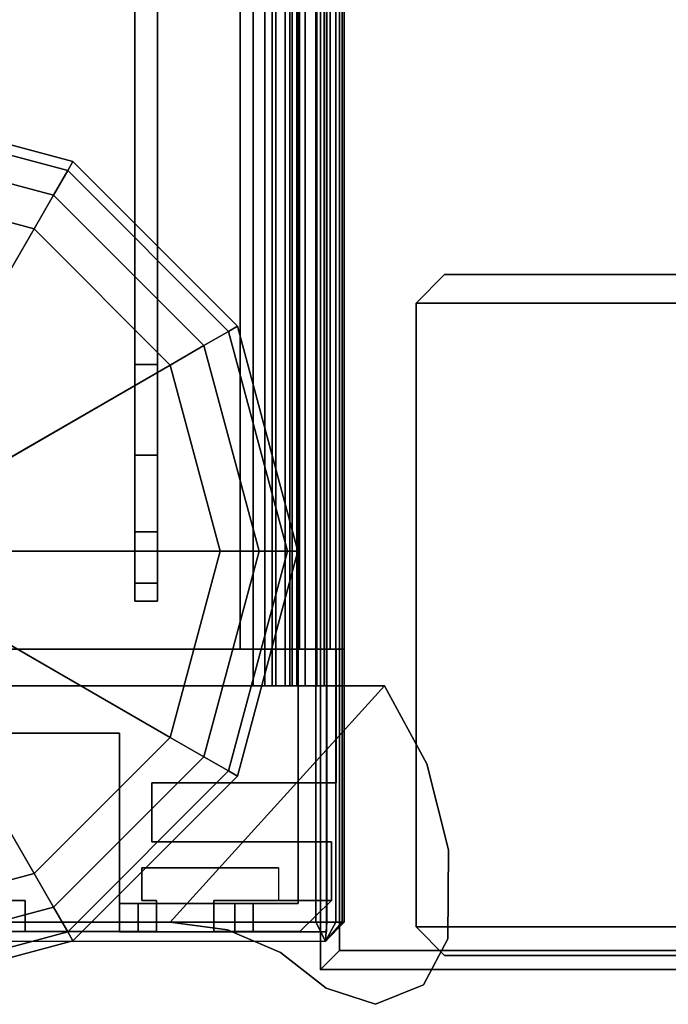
# Model space of a CAD drawing. Header units: inches. Extents: x 10 to 684, y -49 to 81.
# Tile 225 of 256: x 609.01 to 610.38, y -41.4 to -39.32. Entities that reach past the tile are written whole.
import ezdxf

# ---------------------------------------------------------------- set-up
doc = ezdxf.new("R2010")
doc.units = ezdxf.units.IN
doc.header["$MEASUREMENT"] = 0
for name, color, linetype in [('A-FURN-3-NODE', 7, 'Continuous'), ('A-FURN-3-PANEL', 253, 'Continuous'), ('A-FURN-3-PANEL-CORE', 253, 'Continuous'), ('A-FURN-3-PANEL-GLIDE', 250, 'Continuous'), ('A-FURN-3-PANEL-RACE', 252, 'Continuous'), ('A-FURN-3-PANEL-SIDE1', 96, 'Continuous'), ('A-FURN-3-PANEL-SUPPORT', 251, 'Continuous'), ('A-FURN-3-PANEL-TOPCAP', 251, 'Continuous'), ('A-FURN-3-PANEL-TRIM', 252, 'Continuous'), ('A-FURN-3-WKSF-SUPPORT', 252, 'Continuous'), ('A-FURN-3-WKSF-SUPPORT-TRIM', 250, 'Continuous'), ('A-FURN-3-WKSF-TOP', 254, 'Continuous'), ('A-FURN-3-WKSF-TRIM', 252, 'Continuous')]:
    doc.layers.add(name, color=color, linetype=linetype)

# ---------------------------------------------------------------- blocks, each defined once
blk = doc.blocks.new('ZXFS-2400-LNEJ-3D-3')
at = {"layer": 'A-FURN-3-NODE'}
for p in [(0, 0), (0.75, 0), (1.5, 0)]:
    blk.add_point(p, dxfattribs=at)
at = {"layer": 'A-FURN-3-WKSF-SUPPORT'}
for points in [[(0.03, -0.262, 27.69), (0.03, -0.262, 0.5), (0.03, -23.822, 0.5), (0.03, -23.822, 27.69)], [(1.47, -0.262, 27.69), (1.47, -23.822, 27.69), (1.47, -23.822, 0.5), (1.47, -0.262, 0.5)]]:
    blk.add_3dface(points, dxfattribs=at)
at = {"layer": 'A-FURN-3-WKSF-SUPPORT-TRIM'}
for points in [[(0.03, -0.262, 27.69), (0.09, -0.202, 27.75), (0.09, -0.202, 0.5), (0.03, -0.262, 0.5)], [(0.03, -23.822, 27.69), (0.09, -23.882, 27.75), (0.09, -0.202, 27.75), (0.03, -0.262, 27.69)], [(0.09, -0.202, 0.5), (0.09, -0.202, 27.75), (1.41, -0.202, 27.75), (1.41, -0.202, 0.5)], [(0.09, -0.202, 0.5), (0.09, -0.202, 27.75), (1.41, -0.202, 27.75), (1.41, -0.202, 0.5)], [(0.09, -0.202, 27.75), (0.09, -23.882, 27.75), (1.41, -23.882, 27.75), (1.41, -0.202, 27.75)], [(1.47, -0.262, 27.69), (1.47, -0.262, 0.5), (1.41, -0.202, 0.5), (1.41, -0.202, 27.75)], [(1.47, -0.262, 27.69), (1.47, -0.262, 0.5), (1.41, -0.202, 0.5), (1.41, -0.202, 27.75)], [(1.47, -23.822, 27.69), (1.47, -0.262, 27.69), (1.41, -0.202, 27.75), (1.41, -23.882, 27.75)]]:
    blk.add_3dface(points, dxfattribs=at)
blk = doc.blocks.new('WURA-2460-LJSA-3D-3')
at = {"layer": 'A-FURN-3-NODE'}
blk.add_point((0, 0), dxfattribs=at)
at = {"layer": 'A-FURN-3-WKSF-TOP'}
for points, invisible_edges in [([(26.3731, -0.04, 29), (0.04, -0.04, 29), (0.04, -23.882, 29), (27.3772, -1.0441, 29)], 4), ([(0.04, -23.882, 27.75), (0.04, -0.04, 27.75), (26.3731, -0.04, 27.75), (27.3772, -1.0441, 27.75)], 8)]:
    blk.add_3dface(points, dxfattribs=dict(at, invisible_edges=invisible_edges))
at = {"layer": 'A-FURN-3-WKSF-TRIM'}
for points in [[(26.3331, 0, 27.79), (0, 0, 27.79), (0, 0, 28.96), (26.3331, 0, 28.96)], [(0, 0, 27.79), (26.3331, 0, 27.79), (26.3731, -0.04, 27.75), (0.04, -0.04, 27.75)], [(26.3331, 0, 28.96), (0, 0, 28.96), (0.04, -0.04, 29), (26.3731, -0.04, 29)], [(0.04, -23.882, 27.75), (0, -23.882, 27.79), (0, 0, 27.79), (0.04, -0.04, 27.75)], [(0.04, -0.04, 29), (0, 0, 28.96), (0, -23.882, 28.96), (0.04, -23.882, 29)]]:
    blk.add_3dface(points, dxfattribs=at)
at = {"layer": 'A-FURN-3-WKSF-TRIM', "invisible_edges": 4}
blk.add_3dface([(0, 0, 28.96), (0, 0, 27.79), (0, -23.882, 27.79), (0, -23.882, 28.96)], dxfattribs=at)
blk = doc.blocks.new('E2AG-516-F-3D-3')
at = {"layer": 'A-FURN-3-NODE'}
blk.add_point((0, 0), dxfattribs=at)
at = {"layer": 'A-FURN-3-PANEL'}
for points in [[(0.6776, 1.955, 0.032), (0.6776, 0.045, 0.032), (0.6776, 0.045, 16.0991), (0.6776, 1.955, 16.0991)], [(0.6776, 0.045, 16.0991), (2.0526, 0.045, 16.0991), (2.0526, 1.955, 16.0991), (0.6776, 1.955, 16.0991)], [(2.0526, 0.045, 0.032), (0.6776, 0.045, 0.032), (0.6776, 1.955, 0.032), (2.0526, 1.955, 0.032)], [(2.0526, 0.045, 16.0991), (0.6776, 0.045, 16.0991), (0.6776, 0.045, 0.032), (2.0526, 0.045, 0.032)]]:
    blk.add_3dface(points, dxfattribs=at)
at = {"layer": 'A-FURN-3-PANEL-SUPPORT'}
for points, invisible_edges in [([(0.8177, 0.393, -9.4093), (0.7796, 0.393, -9.218), (0.7796, 0.393, -0.468), (0.8177, 0.393, -0.2767)], 8), ([(0.9261, 0.393, -9.5716), (0.8177, 0.393, -9.4093), (0.8177, 0.393, -0.2767), (0.9261, 0.393, -0.1144)], 10), ([(1.0883, 0.393, -9.6799), (0.9261, 0.393, -9.5716), (0.9261, 0.393, -0.1144), (1.0883, 0.393, -0.0061)], 10), ([(1.2796, 0.393, -9.718), (1.0883, 0.393, -9.6799), (1.0883, 0.393, -0.0061), (1.2796, 0.393, 0.032)], 10), ([(2.5696, 0.345, 0.032), (2.5696, 0.393, 0.032), (1.2796, 0.393, 0.032), (1.2796, 0.345, 0.032)], 1), ([(1.2796, 0.393, -9.718), (2.5696, 0.393, -9.718), (2.5696, 0.345, -9.718), (1.2796, 0.345, -9.718)], 2), ([(0.7796, 0.345, -9.218), (0.8177, 0.345, -9.4093), (0.8177, 0.345, -0.2767), (0.7796, 0.345, -0.468)], 2), ([(0.8177, 0.345, -9.4093), (0.9261, 0.345, -9.5716), (0.9261, 0.345, -0.1144), (0.8177, 0.345, -0.2767)], 10), ([(0.9261, 0.345, -9.5716), (1.0883, 0.345, -9.6799), (1.0883, 0.345, -0.0061), (0.9261, 0.345, -0.1144)], 10), ([(1.0883, 0.345, -9.6799), (1.2796, 0.345, -9.718), (1.2796, 0.345, 0.032), (1.0883, 0.345, -0.0061)], 10)]:
    blk.add_3dface(points, dxfattribs=dict(at, invisible_edges=invisible_edges))
for points in [[(0.7796, 0.393, -9.218), (0.7796, 0.345, -9.218), (0.7796, 0.345, -0.468), (0.7796, 0.393, -0.468)], [(2.5696, 0.393, -9.718), (1.2796, 0.393, -9.718), (1.2796, 0.393, 0.032), (2.5696, 0.393, 0.032)], [(2.5696, 0.345, 0.032), (1.2796, 0.345, 0.032), (1.2796, 0.345, -9.718), (2.5696, 0.345, -9.718)]]:
    blk.add_3dface(points, dxfattribs=at)
at = {"layer": 'A-FURN-3-PANEL-TOPCAP'}
for points, invisible_edges in [([(0.1, -0.05, 15.994), (0.06, -0.01, 15.994), (0.06, 2.01, 15.994), (0.1, 2.05, 15.994)], 10), ([(59.9, 2.05, 15.994), (59.9, -0.05, 15.994), (0.1, -0.05, 15.994), (0.1, 2.05, 15.994)], 5), ([(0.06, -0.01, 15.994), (0.06, -0.01, 16.465), (0.06, 2.01, 16.465), (0.06, 2.01, 15.994)], 2)]:
    blk.add_3dface(points, dxfattribs=dict(at, invisible_edges=invisible_edges))
for points in [[(0.06, -0.01, 16.465), (0.1, 0.01, 16.505), (0.1, 1.99, 16.505), (0.06, 2.01, 16.465)], [(0.1, 0.01, 16.505), (59.9, 0.01, 16.505), (59.9, 1.99, 16.505), (0.1, 1.99, 16.505)], [(0.1, -0.05, 16.445), (0.06, -0.01, 16.465), (0.06, -0.01, 15.994), (0.1, -0.05, 15.994)], [(0.1, -0.05, 16.445), (0.1, -0.05, 15.994), (59.9, -0.05, 15.994), (59.9, -0.05, 16.445)]]:
    blk.add_3dface(points, dxfattribs=at)
at = {"layer": 'A-FURN-3-PANEL-TRIM'}
for points, invisible_edges in [([(0.2701, 2.0228, 15.994), (0.2155, 1.9109, 15.994), (0.2155, 0.0891, 15.994), (0.2701, -0.0228, 15.994)], 15), ([(0.395, -0.0328, 15.994), (0.6776, -0.0328, 15.994), (0.6776, 2.0328, 15.994), (0.395, 2.0328, 15.994)], 8), ([(0.0802, 0.625, 13.844), (0.0802, 1.375, 13.844), (0.0802, 1.6527, 0.032), (0.0802, 0.3473, 0.032)], 10), ([(0.2701, 0.3574, 15.994), (0.395, 0.3574, 15.994), (0.395, 1.6426, 15.994), (0.2701, 1.6426, 15.994)], 10), ([(0.1457, 0.3782, 15.994), (0.2155, 0.3782, 15.994), (0.2155, 1.6218, 15.994), (0.1457, 1.6218, 15.994)], 10), ([(0.0802, 0.3473, 0.032), (0.0802, 0.3473, 15.994), (0.0802, 0.625, 13.844)], 10), ([(0.0802, 0.3473, 15.994), (0.0802, 0.625, 15.994), (0.0802, 0.625, 13.844), (0.0802, 0.3473, 15.994)], 4), ([(0.0802, 0.3473, 15.994), (0.1457, 0.3473, 15.994), (0.1457, 0.625, 15.994), (0.0802, 0.625, 15.994)], 2), ([(0.6776, 0.17, 0.032), (0.6776, 0.17, -0.028), (0.6776, 0.01, -0.028), (0.6776, 0.01, 0.032)], 4), ([(0.1457, 0.0891, 0.032), (0.1457, 0.0891, 15.994), (0.2155, 0.0891, 15.994), (0.2155, 0.0891, 0.032)], 2), ([(0.2701, -0.0228, 15.994), (0.2155, 0.0891, 15.994), (0.1457, 0.0891, 15.994), (0.1457, -0.0228, 15.994)], 3), ([(0.6776, 0.01, 0.137), (0.6776, -0.05, 0.137), (0.6776, -0.02, 0.167), (0.6776, 0.01, 0.137)], 1), ([(0.6776, 0.01, -0.287), (0.6776, -0.05, -0.287), (0.6776, -0.05, 0.137), (0.6776, 0.01, 0.137)], 13), ([(0.6776, 0.01, -0.287), (0.6776, -0.02, -0.317), (0.6776, -0.05, -0.287)], 8)]:
    blk.add_3dface(points, dxfattribs=dict(at, invisible_edges=invisible_edges))
for points in [[(0.0802, 0.625, 13.844), (0.1457, 0.625, 13.844), (0.1457, 1.375, 13.844), (0.0802, 1.375, 13.844)], [(0.1457, 1.375, 15.994), (0.1457, 1.375, 13.844), (0.1457, 0.625, 13.844), (0.1457, 0.625, 15.994)], [(0.0802, 0.625, 15.994), (0.1457, 0.625, 15.994), (0.1457, 0.625, 13.844), (0.0802, 0.625, 13.844)], [(0.1457, 0.3473, 0.032), (0.1457, 0.3782, 0.032), (0.1457, 0.3782, 15.994), (0.1457, 0.3473, 15.994)], [(0.2155, 0.3782, 0.032), (0.2155, 0.3782, 15.994), (0.1457, 0.3782, 15.994), (0.1457, 0.3782, 0.032)], [(0.2155, 0.3782, 0.032), (0.2155, 0.0891, 0.032), (0.2155, 0.0891, 15.994), (0.2155, 0.3782, 15.994)], [(0.395, 0.3574, 0.032), (0.395, 0.3574, 15.994), (0.2701, 0.3574, 15.994), (0.2701, 0.3574, 0.032)], [(0.2701, -0.0228, 0.032), (0.2701, 0.3574, 0.032), (0.2701, 0.3574, 15.994), (0.2701, -0.0228, 15.994)], [(0.395, 0.3574, 0.032), (0.395, -0.0328, 0.032), (0.395, -0.0328, 15.994), (0.395, 0.3574, 15.994)], [(0.1457, 0.3473, 0.032), (0.1457, 0.3473, 15.994), (0.0802, 0.3473, 15.994), (0.0802, 0.3473, 0.032)], [(0.0802, 0.2263, 0.032), (0.0802, 0.044, 0.032), (0.0802, 0.044, 15.994), (0.0802, 0.2263, 15.994)], [(0.0802, 0.2263, 0.032), (0.0802, 0.2263, 15.994), (0.1457, 0.2263, 15.994), (0.1457, 0.2263, 0.032)], [(0.1457, -0.0228, 15.994), (0.1457, 0.2263, 15.994), (0.0802, 0.2263, 15.994), (0.0802, 0.044, 15.994)], [(0.1457, 0.0891, 0.032), (0.1457, 0.2263, 0.032), (0.1457, 0.2263, 15.994), (0.1457, 0.0891, 15.994)], [(0.1457, -0.0228, 0.032), (0.1457, -0.0228, 15.994), (0.0802, 0.044, 15.994), (0.0802, 0.044, 0.032)], [(0.1457, -0.0228, 0.032), (0.1457, -0.0228, 15.994), (0.0802, 0.044, 15.994), (0.0802, 0.044, 0.032)], [(0.6776, 0.045, 15.994), (0.6776, -0.0328, 15.994), (0.6776, -0.0328, 0.032), (0.6776, 0.045, 0.032)], [(0.2701, -0.0228, 0.032), (0.2701, -0.0228, 15.994), (0.1457, -0.0228, 15.994), (0.1457, -0.0228, 0.032)], [(0.6776, -0.0328, 0.032), (0.6776, -0.0328, 15.994), (0.395, -0.0328, 15.994), (0.395, -0.0328, 0.032)]]:
    blk.add_3dface(points, dxfattribs=at)
at = {"layer": 'A-FURN-3-PANEL-SUPPORT'}
mesh = blk.add_polymesh((2, 5), dxfattribs=at)
for k, corner in enumerate([(0.7796, 0.393, -9.218), (0.8177, 0.393, -9.4093), (0.9261, 0.393, -9.5716), (1.0883, 0.393, -9.6799), (1.2796, 0.393, -9.718), (0.7796, 0.345, -9.218), (0.8177, 0.345, -9.4093), (0.9261, 0.345, -9.5716), (1.0883, 0.345, -9.6799), (1.2796, 0.345, -9.718)]):
    mesh.set_mesh_vertex(divmod(k, 5), corner)
mesh = blk.add_polymesh((2, 5), dxfattribs=at)
for k, corner in enumerate([(0.7796, 0.345, -0.468), (0.8177, 0.345, -0.2767), (0.9261, 0.345, -0.1144), (1.0883, 0.345, -0.0061), (1.2796, 0.345, 0.032), (0.7796, 0.393, -0.468), (0.8177, 0.393, -0.2767), (0.9261, 0.393, -0.1144), (1.0883, 0.393, -0.0061), (1.2796, 0.393, 0.032)]):
    mesh.set_mesh_vertex(divmod(k, 5), corner)
at = {"layer": 'A-FURN-3-PANEL-TOPCAP'}
mesh = blk.add_polymesh((2, 5), dxfattribs=at)
for k, corner in enumerate([(0.06, -0.01, 16.465), (0.06, -0.01, 16.465), (0.06, -0.01, 16.465), (0.06, -0.01, 16.465), (0.06, -0.01, 16.465), (0.1, 0.01, 16.505), (0.1, -0.013, 16.5004), (0.1, -0.0324, 16.4874), (0.1, -0.0454, 16.468), (0.1, -0.05, 16.445)]):
    mesh.set_mesh_vertex(divmod(k, 5), corner)
mesh = blk.add_polymesh((2, 5), dxfattribs=at)
for k, corner in enumerate([(0.1, 0.01, 16.505), (0.1, -0.013, 16.5004), (0.1, -0.0324, 16.4874), (0.1, -0.0454, 16.468), (0.1, -0.05, 16.445), (59.9, 0.01, 16.505), (59.9, -0.013, 16.5004), (59.9, -0.0324, 16.4874), (59.9, -0.0454, 16.468), (59.9, -0.05, 16.445)]):
    mesh.set_mesh_vertex(divmod(k, 5), corner)
at = {"layer": 'A-FURN-3-PANEL-TRIM'}
mesh = blk.add_polymesh((2, 10), dxfattribs=dict(at, n_close=True))
for k, corner in enumerate([(59.3224, 0.17, -0.028), (59.3224, 0.01, -0.028), (59.3224, 0.01, -0.287), (59.3224, -0.02, -0.317), (59.3224, -0.05, -0.287), (59.3224, -0.05, 0.137), (59.3224, -0.02, 0.167), (59.3224, 0.01, 0.137), (59.3224, 0.01, 0.032), (59.3224, 0.17, 0.032), (0.6776, 0.17, -0.028), (0.6776, 0.01, -0.028), (0.6776, 0.01, -0.287), (0.6776, -0.02, -0.317), (0.6776, -0.05, -0.287), (0.6776, -0.05, 0.137), (0.6776, -0.02, 0.167), (0.6776, 0.01, 0.137), (0.6776, 0.01, 0.032), (0.6776, 0.17, 0.032)]):
    mesh.set_mesh_vertex(divmod(k, 10), corner)
blk = doc.blocks.new('E2MN-530-B-3D-3')
at = {"layer": 'A-FURN-3-NODE'}
for p in [(0, 0), (0, 0, 31.663)]:
    blk.add_point(p, dxfattribs=at)
at = {"layer": 'A-FURN-3-PANEL-CORE'}
for points in [[(0.6776, 1.955, 31.7401), (0.6776, 0.045, 31.7401), (59.3228, 0.045, 31.7401), (59.3224, 1.955, 31.7401)], [(0.6776, 0.045, 31.7401), (0.6776, 1.955, 31.7401), (0.6776, 1.955, 4.2397), (0.6776, 0.045, 4.2397)], [(0.6776, 0.045, 4.2397), (0.6776, 1.955, 4.2397), (59.3224, 1.955, 4.2397), (59.3224, 0.045, 4.2397)]]:
    blk.add_3dface(points, dxfattribs=at)
at = {"layer": 'A-FURN-3-PANEL-RACE'}
for points, invisible_edges in [([(2.098, 0.7375, 0.3962), (59.5, 0.4255, 0.3962), (0.5, 0.4255, 0.3962), (0.5, 0.7375, 0.3962)], 3), ([(0.5, 0.4255, 0.4562), (59.5, 0.4255, 0.4562), (2.098, 0.7375, 0.4562), (0.5, 0.7375, 0.4562)], 3), ([(59.92, -0.0125, 0.3962), (0.08, -0.0125, 0.3962), (0.08, 0.4255, 0.3962), (0.5, 0.4255, 0.3962)], 8), ([(0.08, 0.4255, 1.7894), (0.08, 0.4255, 0.3962), (0.08, 0.1819, 1.4986), (0.08, 0.386, 1.7894)], 2), ([(0.08, 0.4255, 1.7894), (0.14, 0.4255, 1.7894), (0.14, 0.4255, 0.4562), (0.08, 0.4255, 0.3962)], 4), ([(0.08, 0.4255, 0.3962), (0.08, -0.0125, 0.3962), (0.08, 0.1425, 1.4986), (0.08, 0.1819, 1.4986)], 10), ([(0.08, 0.4255, 0.3962), (0.14, 0.4255, 0.4562), (0.5, 0.4255, 0.4562), (0.5, 0.4255, 0.3962)], 1), ([(0.08, 0.1425, 3.1951), (0.08, -0.0125, 3.515), (0.08, 0.4255, 3.515), (0.08, 0.4255, 3.245)], 1), ([(0.08, 0.4255, 3.515), (0.08, -0.0125, 3.515), (0.14, 0.0475, 3.515), (0.14, 0.4255, 3.515)], 2), ([(0.14, 0.4255, 0.4562), (0.14, 0.0475, 0.4562), (59.86, 0.0475, 0.4562), (0.5, 0.4255, 0.4562)], 4), ([(0.14, 0.386, 1.7894), (0.14, 0.1819, 1.4986), (0.14, 0.4255, 0.4562), (0.14, 0.4255, 1.7894)], 2), ([(0.14, 0.1819, 1.4986), (0.14, 0.1425, 1.4986), (0.14, 0.0475, 0.4562), (0.14, 0.4255, 0.4562)], 10), ([(0.14, 0.4255, 3.245), (0.14, 0.4255, 3.515), (0.14, 0.0475, 3.515), (0.14, 0.1425, 3.1951)], 4), ([(59.92, 0.4255, 0.3962), (59.92, -0.0125, 0.3962), (0.5, 0.4255, 0.3962), (59.5, 0.4255, 0.3962)], 6), ([(0.5, 0.4255, 0.4562), (59.86, 0.0475, 0.4562), (59.86, 0.4255, 0.4562), (59.5, 0.4255, 0.4562)], 9), ([(0.08, 0.1425, 1.4986), (0.08, -0.0125, 0.3962), (0.08, -0.0125, 3.515), (0.08, 0.1425, 3.1951)], 5), ([(0.14, 0.1425, 1.4986), (0.14, 0.1425, 3.1951), (0.14, 0.0475, 3.515), (0.14, 0.0475, 0.4562)], 10), ([(0.6, 0.1179, 4.1764), (0.6, 0.1024, 4.2344), (0.6, 0.1425, 4.2397), (0.6, 0.1425, 4.1797)], 1), ([(0.6, 0.095, 4.1669), (0.6, 0.065, 4.2189), (0.6, 0.1024, 4.2344), (0.6, 0.1179, 4.1764)], 5), ([(0.6, 0.0753, 4.1519), (0.6, 0.0329, 4.1943), (0.6, 0.065, 4.2189), (0.6, 0.095, 4.1669)], 5), ([(0.6, 0.0602, 4.1322), (0.6, 0.0082, 4.1622), (0.6, 0.0329, 4.1943), (0.6, 0.0753, 4.1519)], 5), ([(0.08, -0.0125, 3.515), (0.6, -0.0125, 3.515), (0.6, 0.0475, 3.515), (0.14, 0.0475, 3.515)], 8), ([(0.14, 0.0475, 3.515), (59.86, 0.0475, 3.515), (59.86, 0.0475, 0.4562), (0.14, 0.0475, 0.4562)], 1), ([(0.6, 0.0507, 4.1093), (0.6, -0.0072, 4.1248), (0.6, 0.0082, 4.1622), (0.6, 0.0602, 4.1322)], 5), ([(0.6, 0.0475, 4.0847), (0.6, -0.0125, 4.0847), (0.6, -0.0072, 4.1248), (0.6, 0.0507, 4.1093)], 5), ([(0.6, 0.0475, 4.0847), (59.4, 0.0475, 4.0847), (59.4, 0.0475, 3.515), (0.6, 0.0475, 3.515)], 4), ([(0.6, -0.0125, 3.515), (0.6, -0.0125, 4.0847), (0.6, 0.0475, 4.0847), (0.6, 0.0475, 3.515)], 2), ([(0.08, -0.0125, 3.515), (0.08, -0.0125, 0.3962), (59.92, -0.0125, 0.3962), (59.92, -0.0125, 3.515)], 8), ([(0.6, -0.0125, 4.0847), (0.6, -0.0125, 3.515), (59.4, -0.0125, 3.515), (59.4, -0.0125, 4.0847)], 2)]:
    blk.add_3dface(points, dxfattribs=dict(at, invisible_edges=invisible_edges))
for points in [[(0.5, 0.4255, 0.3962), (0.5, 0.4255, 0.4562), (0.5, 0.7375, 0.4562), (0.5, 0.7375, 0.3962)], [(0.08, 0.386, 1.7894), (0.14, 0.386, 1.7894), (0.14, 0.4255, 1.7894), (0.08, 0.4255, 1.7894)], [(0.08, 0.4255, 3.245), (0.08, 0.4255, 3.515), (0.14, 0.4255, 3.515), (0.14, 0.4255, 3.245)], [(0.08, 0.1425, 3.1951), (0.08, 0.4255, 3.245), (0.14, 0.4255, 3.245), (0.14, 0.1425, 3.1951)], [(0.08, 0.1819, 1.4986), (0.14, 0.1819, 1.4986), (0.14, 0.386, 1.7894), (0.08, 0.386, 1.7894)], [(0.08, 0.1425, 1.4986), (0.14, 0.1425, 1.4986), (0.14, 0.1819, 1.4986), (0.08, 0.1819, 1.4986)], [(0.08, 0.1425, 1.4986), (0.08, 0.1425, 3.1951), (0.14, 0.1425, 3.1951), (0.14, 0.1425, 1.4986)], [(0.6, 0.1425, 4.1797), (0.6, 0.1425, 4.2397), (59.4, 0.1425, 4.2397), (59.4, 0.1425, 4.1797)]]:
    blk.add_3dface(points, dxfattribs=at)
at = {"layer": 'A-FURN-3-PANEL-SIDE1'}
blk.add_3dface([(0.6776, 0.045, 31.7401), (0.6776, 0.045, 4.2397), (59.3224, 0.045, 4.2397), (59.3228, 0.045, 31.7401)], dxfattribs=at)
at = {"layer": 'A-FURN-3-PANEL-TOPCAP'}
for points, invisible_edges in [([(0.1, -0.05, 31.635), (0.06, -0.01, 31.635), (0.06, 2.01, 31.635), (0.1, 2.05, 31.635)], 10), ([(59.9, 2.05, 31.635), (59.9, -0.05, 31.635), (0.1, -0.05, 31.635), (0.1, 2.05, 31.635)], 5), ([(0.06, -0.01, 31.635), (0.06, -0.01, 32.106), (0.06, 2.01, 32.106), (0.06, 2.01, 31.635)], 2)]:
    blk.add_3dface(points, dxfattribs=dict(at, invisible_edges=invisible_edges))
for points in [[(0.06, -0.01, 32.106), (0.1, 0.01, 32.146), (0.1, 1.99, 32.146), (0.06, 2.01, 32.106)], [(0.1, 0.01, 32.146), (59.9, 0.01, 32.146), (59.9, 1.99, 32.146), (0.1, 1.99, 32.146)], [(0.1, -0.05, 32.086), (0.06, -0.01, 32.106), (0.06, -0.01, 31.635), (0.1, -0.05, 31.635)], [(0.1, -0.05, 32.086), (0.1, -0.05, 31.635), (59.9, -0.05, 31.635), (59.9, -0.05, 32.086)]]:
    blk.add_3dface(points, dxfattribs=at)
at = {"layer": 'A-FURN-3-PANEL-TRIM'}
for points, invisible_edges in [([(0.395, -0.0328, 31.635), (0.6776, -0.0328, 31.635), (0.6776, 2.0328, 31.635), (0.395, 2.0328, 31.635)], 8), ([(0.1, 0.3185, 3.5747), (0.1, 1.6815, 3.5747), (0.6, 1.6815, 3.5747), (0.6, -0.1348, 3.5747)], 10), ([(0.6, 1.6815, 4.2397), (0.1, 1.6815, 4.2397), (0.1, 0.3185, 4.2397), (0.6, -0.1348, 4.2397)], 5), ([(0.1457, 1.6527, 31.635), (0.0802, 1.6527, 31.635), (0.0802, 0.3473, 31.635), (0.1457, 0.3473, 31.635)], 8), ([(0.2701, 0.3574, 31.635), (0.395, 0.3574, 31.635), (0.395, 1.6426, 31.635), (0.2701, 1.6426, 31.635)], 10), ([(0.1457, 0.3782, 31.635), (0.2155, 0.3782, 31.635), (0.2155, 1.6218, 31.635), (0.1457, 1.6218, 31.635)], 10), ([(0.0837, 0.1973, 3.5747), (0.1, 0.3185, 3.5747), (0.6, -0.1348, 3.5747), (0.0361, 0.0847, 3.5747)], 6), ([(0.6, -0.1348, 3.8013), (0.1, 0.3185, 3.8013), (0.0837, 0.1973, 3.8013), (0.0361, 0.0847, 3.8013)], 9), ([(0.0837, 0.1973, 4.013), (0.1, 0.3185, 4.013), (0.6, -0.1348, 4.013), (0.0361, 0.0847, 4.013)], 6), ([(0.6, -0.1348, 4.2397), (0.1, 0.3185, 4.2397), (0.0837, 0.1973, 4.2397), (0.0361, 0.0847, 4.2397)], 9), ([(-0.0395, -0.0114, 3.5747), (0.0361, 0.0847, 3.5747), (0.6, -0.1348, 3.5747), (-0.0735, -0.1159, 3.5747)], 6), ([(0.6, -0.1348, 3.8013), (0.0361, 0.0847, 3.8013), (-0.0395, -0.0114, 3.8013), (-0.0735, -0.1159, 3.8013)], 9), ([(-0.0395, -0.0114, 4.013), (0.0361, 0.0847, 4.013), (0.6, -0.1348, 4.013), (-0.0735, -0.1159, 4.013)], 6), ([(0.6, -0.1348, 4.2397), (0.0361, 0.0847, 4.2397), (-0.0395, -0.0114, 4.2397), (-0.0735, -0.1159, 4.2397)], 9), ([(0.1457, 0.0891, 4.2397), (0.1457, 0.0891, 31.635), (0.2155, 0.0891, 31.635), (0.2155, 0.0891, 4.2397)], 2), ([(0.2701, -0.0228, 31.635), (0.2155, 0.0891, 31.635), (0.1457, 0.0891, 31.635), (0.1457, -0.0228, 31.635)], 3), ([(-0.0322, -0.2178, 3.5747), (-0.0735, -0.1159, 3.5747), (0.6, -0.1348, 3.5747), (0.065, -0.269, 3.5747)], 6), ([(0.6, -0.1348, 3.8013), (-0.0735, -0.1159, 3.8013), (-0.0322, -0.2178, 3.8013), (0.065, -0.269, 3.8013)], 9), ([(-0.0322, -0.2178, 4.013), (-0.0735, -0.1159, 4.013), (0.6, -0.1348, 4.013), (0.065, -0.269, 4.013)], 6), ([(0.6, -0.1348, 4.2397), (-0.0735, -0.1159, 4.2397), (-0.0322, -0.2178, 4.2397), (0.065, -0.269, 4.2397)], 9), ([(0.2529, -0.2706, 3.5747), (0.065, -0.269, 3.5747), (0.6, -0.1348, 3.5747), (0.4351, -0.2249, 3.5747)], 2), ([(0.6, -0.1348, 3.8013), (0.065, -0.269, 3.8013), (0.2529, -0.2706, 3.8013), (0.4351, -0.2249, 3.8013)], 1), ([(0.2529, -0.2706, 4.013), (0.065, -0.269, 4.013), (0.6, -0.1348, 4.013), (0.4351, -0.2249, 4.013)], 2), ([(0.6, -0.1348, 4.2397), (0.065, -0.269, 4.2397), (0.2529, -0.2706, 4.2397), (0.4351, -0.2249, 4.2397)], 1)]:
    blk.add_3dface(points, dxfattribs=dict(at, invisible_edges=invisible_edges))
for points in [[(0.1, 1.6815, 4.2397), (0.1, 1.6815, 3.5747), (0.1, 0.3185, 3.5747), (0.1, 0.3185, 4.2397)], [(0.6, 1.6815, 4.2397), (0.6, -0.1348, 4.2397), (0.6, -0.1348, 3.5747), (0.6, 1.6815, 3.5747)], [(0.0802, 1.6527, 31.635), (0.0802, 1.6527, 4.2397), (0.0802, 0.3473, 4.2397), (0.0802, 0.3473, 31.635)], [(0.1457, 0.3473, 4.2397), (0.1457, 0.3782, 4.2397), (0.1457, 0.3782, 31.635), (0.1457, 0.3473, 31.635)], [(0.2155, 0.3782, 4.2397), (0.2155, 0.3782, 31.635), (0.1457, 0.3782, 31.635), (0.1457, 0.3782, 4.2397)], [(0.2155, 0.3782, 4.2397), (0.2155, 0.0891, 4.2397), (0.2155, 0.0891, 31.635), (0.2155, 0.3782, 31.635)], [(0.395, 0.3574, 4.2397), (0.395, 0.3574, 31.635), (0.2701, 0.3574, 31.635), (0.2701, 0.3574, 4.2397)], [(0.2701, -0.0228, 4.2397), (0.2701, 0.3574, 4.2397), (0.2701, 0.3574, 31.635), (0.2701, -0.0228, 31.635)], [(0.395, 0.3574, 4.2397), (0.395, -0.0328, 4.2397), (0.395, -0.0328, 31.635), (0.395, 0.3574, 31.635)], [(0.1457, 0.3473, 4.2397), (0.1457, 0.3473, 31.635), (0.0802, 0.3473, 31.635), (0.0802, 0.3473, 4.2397)], [(0.6, -0.1348, 4.013), (0.1, 0.3185, 4.013), (0.1, 0.3185, 3.8013), (0.6, -0.1348, 3.8013)], [(0.0802, 0.2263, 4.2397), (0.0802, 0.044, 4.2397), (0.0802, 0.044, 31.635), (0.0802, 0.2263, 31.635)], [(0.0802, 0.2263, 4.2397), (0.0802, 0.2263, 31.635), (0.1457, 0.2263, 31.635), (0.1457, 0.2263, 4.2397)], [(0.1457, -0.0228, 31.635), (0.1457, 0.2263, 31.635), (0.0802, 0.2263, 31.635), (0.0802, 0.044, 31.635)], [(0.1457, 0.0891, 4.2397), (0.1457, 0.2263, 4.2397), (0.1457, 0.2263, 31.635), (0.1457, 0.0891, 31.635)], [(0.1457, -0.0228, 4.2397), (0.1457, -0.0228, 31.635), (0.0802, 0.044, 31.635), (0.0802, 0.044, 4.2397)], [(0.1457, -0.0228, 4.2397), (0.1457, -0.0228, 31.635), (0.0802, 0.044, 31.635), (0.0802, 0.044, 4.2397)], [(0.6776, 0.045, 31.635), (0.6776, -0.0328, 31.635), (0.6776, -0.0328, 4.2397), (0.6776, 0.045, 4.2397)], [(0.2701, -0.0228, 4.2397), (0.2701, -0.0228, 31.635), (0.1457, -0.0228, 31.635), (0.1457, -0.0228, 4.2397)], [(0.6776, -0.0328, 4.2397), (0.6776, -0.0328, 31.635), (0.395, -0.0328, 31.635), (0.395, -0.0328, 4.2397)]]:
    blk.add_3dface(points, dxfattribs=at)
at = {"layer": 'A-FURN-3-PANEL-GLIDE'}
mesh = blk.add_polymesh((12, 10), dxfattribs=dict(at, m_close=True))
for k, corner in enumerate([(0.6825, 1, 3.5747), (0.6825, 1, 0.3285), (0.0975, 1, 0.3285), (0.0154, 1, 0.3065), (-0.0447, 1, 0.2464), (-0.0668, 1, 0.1643), (-0.0447, 1, 0.0821), (0.0154, 1, 0.022), (0.0975, 1), (0.885, 1), (0.7096, 0.8988, 3.5747), (0.7096, 0.8988, 0.3285), (0.203, 0.6063, 0.3285), (0.1319, 0.5652, 0.3065), (0.0798, 0.5351, 0.2464), (0.0608, 0.5241, 0.1643), (0.0798, 0.5351, 0.0821), (0.1319, 0.5652, 0.022), (0.203, 0.6063), (0.885, 1), (0.7837, 0.8246, 3.5747), (0.7837, 0.8246, 0.3285), (0.4912, 0.318, 0.3285), (0.4502, 0.2469, 0.3065), (0.4201, 0.1948, 0.2464), (0.4091, 0.1758, 0.1643), (0.4201, 0.1948, 0.0821), (0.4502, 0.2469, 0.022), (0.4912, 0.318), (0.885, 1), (0.885, 0.7975, 3.5747), (0.885, 0.7975, 0.3285), (0.885, 0.2125, 0.3285), (0.885, 0.1304, 0.3065), (0.885, 0.0703, 0.2464), (0.885, 0.0483, 0.1643), (0.885, 0.0703, 0.0821), (0.885, 0.1304, 0.022), (0.885, 0.2125), (0.885, 1), (0.9862, 0.8246, 3.5747), (0.9862, 0.8246, 0.3285), (1.2787, 0.318, 0.3285), (1.3198, 0.2469, 0.3065), (1.3499, 0.1948, 0.2464), (1.3609, 0.1758, 0.1643), (1.3499, 0.1948, 0.0821), (1.3198, 0.2469, 0.022), (1.2787, 0.318), (0.885, 1), (1.0604, 0.8988, 3.5747), (1.0604, 0.8988, 0.3285), (1.567, 0.6063, 0.3285), (1.6381, 0.5652, 0.3065), (1.6902, 0.5351, 0.2464), (1.7092, 0.5241, 0.1643), (1.6902, 0.5351, 0.0821), (1.6381, 0.5652, 0.022), (1.567, 0.6063), (0.885, 1), (1.0875, 1, 3.5747), (1.0875, 1, 0.3285), (1.6725, 1, 0.3285), (1.7546, 1, 0.3065), (1.8147, 1, 0.2464), (1.8367, 1, 0.1643), (1.8147, 1, 0.0821), (1.7546, 1, 0.022), (1.6725, 1), (0.885, 1), (1.0604, 1.1012, 3.5747), (1.0604, 1.1012, 0.3285), (1.567, 1.3937, 0.3285), (1.6381, 1.4348, 0.3065), (1.6902, 1.4649, 0.2464), (1.7092, 1.4759, 0.1643), (1.6902, 1.4649, 0.0821), (1.6381, 1.4348, 0.022), (1.567, 1.3937), (0.885, 1), (0.9862, 1.1754, 3.5747), (0.9862, 1.1754, 0.3285), (1.2787, 1.682, 0.3285), (1.3198, 1.7531, 0.3065), (1.3499, 1.8052, 0.2464), (1.3609, 1.8242, 0.1643), (1.3499, 1.8052, 0.0821), (1.3198, 1.7531, 0.022), (1.2787, 1.682), (0.885, 1), (0.885, 1.2025, 3.5747), (0.885, 1.2025, 0.3285), (0.885, 1.7875, 0.3285), (0.885, 1.8696, 0.3065), (0.885, 1.9297, 0.2464), (0.885, 1.9517, 0.1643), (0.885, 1.9297, 0.0821), (0.885, 1.8696, 0.022), (0.885, 1.7875), (0.885, 1), (0.7837, 1.1754, 3.5747), (0.7837, 1.1754, 0.3285), (0.4912, 1.682, 0.3285), (0.4502, 1.7531, 0.3065), (0.4201, 1.8052, 0.2464), (0.4091, 1.8242, 0.1643), (0.4201, 1.8052, 0.0821), (0.4502, 1.7531, 0.022), (0.4912, 1.682), (0.885, 1), (0.7096, 1.1012, 3.5747), (0.7096, 1.1012, 0.3285), (0.203, 1.3937, 0.3285), (0.1319, 1.4348, 0.3065), (0.0798, 1.4649, 0.2464), (0.0608, 1.4759, 0.1643), (0.0798, 1.4649, 0.0821), (0.1319, 1.4348, 0.022), (0.203, 1.3937), (0.885, 1)]):
    mesh.set_mesh_vertex(divmod(k, 10), corner)
at = {"layer": 'A-FURN-3-PANEL-RACE'}
mesh = blk.add_polymesh((2, 7), dxfattribs=at)
for k, corner in enumerate([(0.6, 0.1425, 4.2397), (0.6, 0.1024, 4.2344), (0.6, 0.065, 4.2189), (0.6, 0.0329, 4.1943), (0.6, 0.0082, 4.1622), (0.6, -0.0072, 4.1248), (0.6, -0.0125, 4.0847), (59.4, 0.1425, 4.2397), (59.4, 0.1024, 4.2344), (59.4, 0.065, 4.2189), (59.4, 0.0329, 4.1943), (59.4, 0.0082, 4.1622), (59.4, -0.0072, 4.1248), (59.4, -0.0125, 4.0847)]):
    mesh.set_mesh_vertex(divmod(k, 7), corner)
mesh = blk.add_polymesh((2, 7), dxfattribs=at)
for k, corner in enumerate([(59.4, 0.1425, 4.1797), (59.4, 0.1179, 4.1764), (59.4, 0.095, 4.1669), (59.4, 0.0753, 4.1519), (59.4, 0.0602, 4.1322), (59.4, 0.0507, 4.1093), (59.4, 0.0475, 4.0847), (0.6, 0.1425, 4.1797), (0.6, 0.1179, 4.1764), (0.6, 0.095, 4.1669), (0.6, 0.0753, 4.1519), (0.6, 0.0602, 4.1322), (0.6, 0.0507, 4.1093), (0.6, 0.0475, 4.0847)]):
    mesh.set_mesh_vertex(divmod(k, 7), corner)
at = {"layer": 'A-FURN-3-PANEL-TOPCAP'}
mesh = blk.add_polymesh((2, 5), dxfattribs=at)
for k, corner in enumerate([(0.06, -0.01, 32.106), (0.06, -0.01, 32.106), (0.06, -0.01, 32.106), (0.06, -0.01, 32.106), (0.06, -0.01, 32.106), (0.1, 0.01, 32.146), (0.1, -0.013, 32.1414), (0.1, -0.0324, 32.1284), (0.1, -0.0454, 32.109), (0.1, -0.05, 32.086)]):
    mesh.set_mesh_vertex(divmod(k, 5), corner)
mesh = blk.add_polymesh((2, 5), dxfattribs=at)
for k, corner in enumerate([(0.1, 0.01, 32.146), (0.1, -0.013, 32.1414), (0.1, -0.0324, 32.1284), (0.1, -0.0454, 32.109), (0.1, -0.05, 32.086), (59.9, 0.01, 32.146), (59.9, -0.013, 32.1414), (59.9, -0.0324, 32.1284), (59.9, -0.0454, 32.109), (59.9, -0.05, 32.086)]):
    mesh.set_mesh_vertex(divmod(k, 5), corner)
at = {"layer": 'A-FURN-3-PANEL-TRIM'}
mesh = blk.add_polymesh((2, 4), dxfattribs=at)
for k, corner in enumerate([(-0.0395, -0.0114, 4.2397), (0.0361, 0.0847, 4.2397), (0.0837, 0.1973, 4.2397), (0.1, 0.3185, 4.2397), (-0.0395, -0.0114, 4.013), (0.0361, 0.0847, 4.013), (0.0837, 0.1973, 4.013), (0.1, 0.3185, 4.013)]):
    mesh.set_mesh_vertex(divmod(k, 4), corner)
mesh = blk.add_polymesh((2, 4), dxfattribs=at)
for k, corner in enumerate([(-0.0395, -0.0114, 3.8013), (0.0361, 0.0847, 3.8013), (0.0837, 0.1973, 3.8013), (0.1, 0.3185, 3.8013), (-0.0395, -0.0114, 3.5747), (0.0361, 0.0847, 3.5747), (0.0837, 0.1973, 3.5747), (0.1, 0.3185, 3.5747)]):
    mesh.set_mesh_vertex(divmod(k, 4), corner)
mesh = blk.add_polymesh((2, 4), dxfattribs=at)
for k, corner in enumerate([(0.065, -0.269, 4.2397), (-0.0322, -0.2178, 4.2397), (-0.0735, -0.1159, 4.2397), (-0.0395, -0.0114, 4.2397), (0.065, -0.269, 4.013), (-0.0322, -0.2178, 4.013), (-0.0735, -0.1159, 4.013), (-0.0395, -0.0114, 4.013)]):
    mesh.set_mesh_vertex(divmod(k, 4), corner)
mesh = blk.add_polymesh((2, 4), dxfattribs=at)
for k, corner in enumerate([(0.065, -0.269, 3.8013), (-0.0322, -0.2178, 3.8013), (-0.0735, -0.1159, 3.8013), (-0.0395, -0.0114, 3.8013), (0.065, -0.269, 3.5747), (-0.0322, -0.2178, 3.5747), (-0.0735, -0.1159, 3.5747), (-0.0395, -0.0114, 3.5747)]):
    mesh.set_mesh_vertex(divmod(k, 4), corner)
mesh = blk.add_polymesh((2, 4), dxfattribs=at)
for k, corner in enumerate([(0.6, -0.1348, 4.2397), (0.4351, -0.2249, 4.2397), (0.2529, -0.2706, 4.2397), (0.065, -0.269, 4.2397), (0.6, -0.1348, 4.013), (0.4351, -0.2249, 4.013), (0.2529, -0.2706, 4.013), (0.065, -0.269, 4.013)]):
    mesh.set_mesh_vertex(divmod(k, 4), corner)
mesh = blk.add_polymesh((2, 4), dxfattribs=at)
for k, corner in enumerate([(0.6, -0.1348, 3.8013), (0.4351, -0.2249, 3.8013), (0.2529, -0.2706, 3.8013), (0.065, -0.269, 3.8013), (0.6, -0.1348, 3.5747), (0.4351, -0.2249, 3.5747), (0.2529, -0.2706, 3.5747), (0.065, -0.269, 3.5747)]):
    mesh.set_mesh_vertex(divmod(k, 4), corner)

msp = doc.modelspace()

# ---------------------------------------------------------------- block references
at = {"rotation": 90.00000000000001}
for name, p in [('E2MN-530-B-3D-3', (609.6482, -41.3271)), ('E2AG-516-F-3D-3', (609.6482, -41.3271, 32)), ('WURA-2460-LJSA-3D-3', (609.6482, -41.3271)), ('ZXFS-2400-LNEJ-3D-3', (609.6482, -41.3271))]:
    msp.add_blockref(name, p, dxfattribs=at)

doc.saveas('drawing.dxf')
